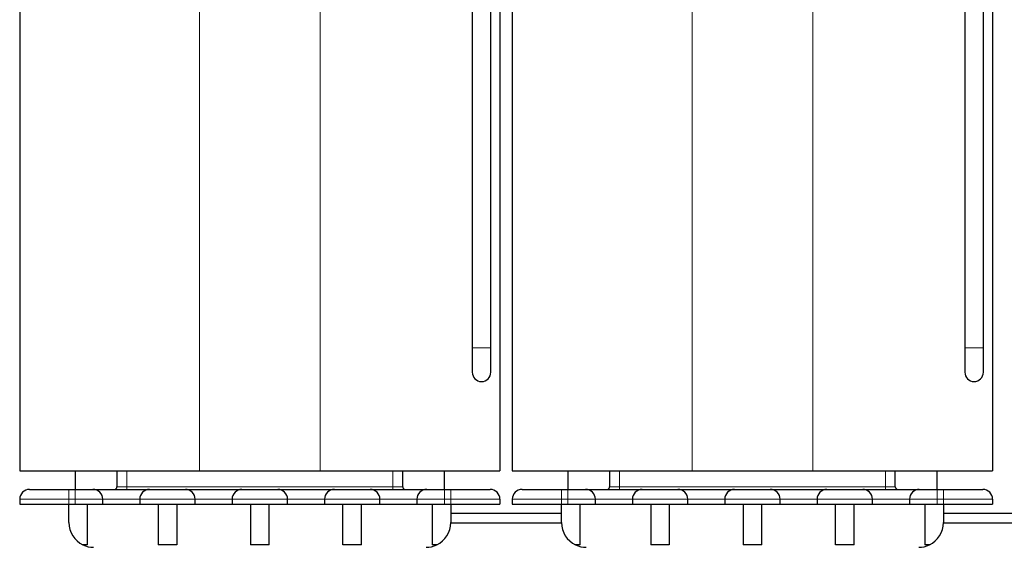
# Model space of a CAD drawing. Header units: millimetres. Extents: x 5 to 418, y 2 to 292.
# Tile 10 of 41: x 75 to 115, y 196 to 217. Entities that reach past the tile are written whole.
import ezdxf

# ---------------------------------------------------------------- set-up
doc = ezdxf.new("R2010")
doc.units = ezdxf.units.MM

msp = doc.modelspace()

# ---------------------------------------------------------------- linework, layer by layer
at = {"color": 7, "linetype": 'Continuous', "lineweight": 25}
for p, q in [((93.3138, 228.4222), (93.3138, 203.6222)), ((94.0638, 203.6222), (94.0638, 228.4222)), ((113.3138, 226.4222), (113.3138, 203.6222)), ((114.0638, 203.6222), (114.0638, 226.4222)), ((74.9388, 225.4222), (74.9388, 198.6222)), ((94.4388, 225.4222), (94.4388, 198.6222)), ((94.9388, 225.4222), (94.9388, 198.6222)), ((114.4388, 225.4222), (114.4388, 198.6222)), ((93.3138, 203.6222), (93.3138, 202.6222)), ((94.0638, 202.6222), (94.0638, 203.6222)), ((113.3138, 203.6222), (113.3138, 202.6222)), ((114.0638, 202.6222), (114.0638, 203.6222)), ((74.9388, 198.6222), (82.2388, 198.6222)), ((77.1888, 198.6222), (77.1888, 197.8722)), ((78.8888, 198.6222), (78.8888, 197.9722)), ((82.2388, 198.6222), (87.1388, 198.6222)), ((87.1388, 198.6222), (94.4388, 198.6222)), ((90.4888, 197.9722), (90.4888, 198.6222)), ((92.1888, 197.8722), (92.1888, 198.6222)), ((94.9388, 198.6222), (102.2388, 198.6222)), ((97.1888, 198.6222), (97.1888, 197.8722)), ((98.8888, 198.6222), (98.8888, 197.9722)), ((102.2388, 198.6222), (107.1388, 198.6222)), ((107.1388, 198.6222), (114.4388, 198.6222)), ((110.4888, 197.9722), (110.4888, 198.6222)), ((112.1888, 197.8722), (112.1888, 198.6222)), ((76.9388, 197.8722), (77.1888, 197.8722)), ((92.1888, 197.8722), (92.4388, 197.8722)), ((96.9388, 197.8722), (97.1888, 197.8722)), ((112.1888, 197.8722), (112.4388, 197.8722)), ((74.9388, 197.4722), (74.9388, 197.2722)), ((74.9388, 197.2722), (76.9388, 197.2722)), ((76.9388, 197.2722), (77.1888, 197.2722)), ((76.9388, 196.5222), (76.9388, 197.2722)), ((77.1888, 197.2722), (78.3138, 197.2722)), ((77.6888, 195.6222), (77.6888, 197.2722)), ((78.3138, 197.2722), (78.3138, 197.4722)), ((78.3138, 197.2722), (79.8138, 197.2722)), ((79.8138, 197.4722), (79.8138, 197.2722)), ((79.8138, 197.2722), (82.0638, 197.2722)), ((80.5638, 197.2722), (80.5638, 195.6222)), ((81.3138, 197.2722), (81.3138, 195.6222)), ((82.0638, 197.2722), (82.0638, 197.4722)), ((82.0638, 197.2722), (83.5638, 197.2722)), ((83.5638, 197.4722), (83.5638, 197.2722)), ((83.5638, 197.2722), (85.8138, 197.2722)), ((84.3138, 197.2722), (84.3138, 195.6222)), ((85.0638, 195.6222), (85.0638, 197.2722)), ((85.8138, 197.2722), (85.8138, 197.4722)), ((85.8138, 197.2722), (87.3138, 197.2722)), ((87.3138, 197.4722), (87.3138, 197.2722)), ((87.3138, 197.2722), (89.5638, 197.2722)), ((88.0638, 195.6222), (88.0638, 197.2722)), ((88.8138, 195.6222), (88.8138, 197.2722)), ((89.5638, 197.2722), (89.5638, 197.4722)), ((89.5638, 197.2722), (91.0638, 197.2722)), ((91.0638, 197.4722), (91.0638, 197.2722)), ((91.0638, 197.2722), (92.1888, 197.2722)), ((91.6888, 197.2722), (91.6888, 195.6222)), ((92.1888, 197.2722), (92.4388, 197.2722)), ((92.4388, 197.2722), (94.4388, 197.2722)), ((92.4388, 197.2722), (92.4388, 196.5222)), ((94.4388, 197.4722), (94.4388, 197.2722)), ((94.9388, 197.4722), (94.9388, 197.2722)), ((94.9388, 197.2722), (96.9388, 197.2722)), ((96.9388, 197.2722), (97.1888, 197.2722)), ((96.9388, 196.5222), (96.9388, 197.2722)), ((97.1888, 197.2722), (98.3138, 197.2722)), ((97.6888, 195.6222), (97.6888, 197.2722)), ((98.3138, 197.2722), (98.3138, 197.4722)), ((98.3138, 197.2722), (99.8138, 197.2722)), ((99.8138, 197.4722), (99.8138, 197.2722)), ((99.8138, 197.2722), (102.0638, 197.2722)), ((100.5638, 197.2722), (100.5638, 195.6222)), ((101.3138, 197.2722), (101.3138, 195.6222)), ((102.0638, 197.2722), (102.0638, 197.4722)), ((102.0638, 197.2722), (103.5638, 197.2722)), ((103.5638, 197.4722), (103.5638, 197.2722)), ((103.5638, 197.2722), (105.8138, 197.2722)), ((104.3138, 197.2722), (104.3138, 195.6222)), ((105.0638, 195.6222), (105.0638, 197.2722)), ((105.8138, 197.2722), (105.8138, 197.4722)), ((105.8138, 197.2722), (107.3138, 197.2722)), ((107.3138, 197.4722), (107.3138, 197.2722)), ((107.3138, 197.2722), (109.5638, 197.2722)), ((108.0638, 195.6222), (108.0638, 197.2722)), ((108.8138, 195.6222), (108.8138, 197.2722)), ((109.5638, 197.2722), (109.5638, 197.4722)), ((109.5638, 197.2722), (111.0638, 197.2722)), ((111.0638, 197.4722), (111.0638, 197.2722)), ((111.0638, 197.2722), (112.1888, 197.2722)), ((111.6888, 197.2722), (111.6888, 195.6222)), ((112.1888, 197.2722), (112.4388, 197.2722)), ((112.4388, 197.2722), (114.4388, 197.2722)), ((112.4388, 197.2722), (112.4388, 196.5222)), ((114.4388, 197.4722), (114.4388, 197.2722)), ((96.9388, 196.8972), (92.4388, 196.8972)), ((116.9388, 196.8972), (112.4388, 196.8972)), ((96.9391, 196.4972), (92.4385, 196.4972)), ((116.9391, 196.4972), (112.4385, 196.4972)), ((77.6888, 195.6222), (77.5029, 195.6222)), ((81.3138, 195.6222), (80.5638, 195.6222)), ((85.0638, 195.6222), (84.3138, 195.6222)), ((88.8138, 195.6222), (88.0638, 195.6222)), ((91.8747, 195.6222), (91.6888, 195.6222)), ((97.6888, 195.6222), (97.5029, 195.6222)), ((101.3138, 195.6222), (100.5638, 195.6222)), ((105.0638, 195.6222), (104.3138, 195.6222)), ((108.8138, 195.6222), (108.0638, 195.6222)), ((111.8747, 195.6222), (111.6888, 195.6222))]:
    msp.add_line(p, q, dxfattribs=at)
at = {"color": 7, "linetype": 'Continuous', "lineweight": 18}
for p, q in [((82.2388, 225.4222), (82.2388, 198.6222)), ((87.1388, 225.4222), (87.1388, 198.6222)), ((102.2388, 225.4222), (102.2388, 198.6222)), ((107.1388, 225.4222), (107.1388, 198.6222)), ((93.3138, 203.6222), (94.0638, 203.6222)), ((113.3138, 203.6222), (114.0638, 203.6222)), ((79.2888, 197.9722), (79.2888, 198.6222)), ((90.0888, 198.6222), (90.0888, 197.9722)), ((99.2888, 197.9722), (99.2888, 198.6222)), ((110.0888, 198.6222), (110.0888, 197.9722)), ((78.8888, 197.9722), (79.2888, 197.9722)), ((90.0888, 197.9722), (79.2888, 197.9722)), ((79.2888, 197.8722), (79.2888, 197.9722)), ((90.0888, 197.9722), (90.0888, 197.8722)), ((90.0888, 197.9722), (90.4888, 197.9722)), ((98.8888, 197.9722), (99.2888, 197.9722)), ((110.0888, 197.9722), (99.2888, 197.9722)), ((99.2888, 197.8722), (99.2888, 197.9722)), ((110.0888, 197.9722), (110.0888, 197.8722)), ((110.0888, 197.9722), (110.4888, 197.9722)), ((76.9388, 197.8722), (76.9388, 197.4722)), ((77.1888, 197.8722), (77.1888, 197.4722)), ((92.1888, 197.8722), (92.1888, 197.4722)), ((92.4388, 197.8722), (92.4388, 197.4722)), ((96.9388, 197.8722), (96.9388, 197.4722)), ((97.1888, 197.8722), (97.1888, 197.4722)), ((112.1888, 197.8722), (112.1888, 197.4722)), ((112.4388, 197.8722), (112.4388, 197.4722)), ((74.9388, 197.4722), (76.9388, 197.4722)), ((76.9388, 197.4722), (77.1888, 197.4722)), ((76.9388, 197.4722), (76.9388, 197.2722)), ((77.1888, 197.4722), (78.3138, 197.4722)), ((77.1888, 197.4722), (77.1888, 197.2722)), ((78.3138, 197.4722), (79.8138, 197.4722)), ((79.8138, 197.4722), (82.0638, 197.4722)), ((82.0638, 197.4722), (83.5638, 197.4722)), ((83.5638, 197.4722), (85.8138, 197.4722)), ((85.8138, 197.4722), (87.3138, 197.4722)), ((87.3138, 197.4722), (89.5638, 197.4722)), ((89.5638, 197.4722), (91.0638, 197.4722)), ((91.0638, 197.4722), (92.1888, 197.4722)), ((92.1888, 197.4722), (92.4388, 197.4722)), ((92.1888, 197.4722), (92.1888, 197.2722)), ((92.4388, 197.4722), (94.4388, 197.4722)), ((92.4388, 197.4722), (92.4388, 197.2722)), ((94.9388, 197.4722), (96.9388, 197.4722)), ((96.9388, 197.4722), (97.1888, 197.4722)), ((96.9388, 197.4722), (96.9388, 197.2722)), ((97.1888, 197.4722), (98.3138, 197.4722)), ((97.1888, 197.4722), (97.1888, 197.2722)), ((98.3138, 197.4722), (99.8138, 197.4722)), ((99.8138, 197.4722), (102.0638, 197.4722)), ((102.0638, 197.4722), (103.5638, 197.4722)), ((103.5638, 197.4722), (105.8138, 197.4722)), ((105.8138, 197.4722), (107.3138, 197.4722)), ((107.3138, 197.4722), (109.5638, 197.4722)), ((109.5638, 197.4722), (111.0638, 197.4722)), ((111.0638, 197.4722), (112.1888, 197.4722)), ((112.1888, 197.4722), (112.4388, 197.4722)), ((112.1888, 197.4722), (112.1888, 197.2722)), ((112.4388, 197.4722), (114.4388, 197.4722)), ((112.4388, 197.4722), (112.4388, 197.2722))]:
    msp.add_line(p, q, dxfattribs=at)
at = {"color": 7, "linetype": 'Continuous', "lineweight": 25}
for centre, radius, start, end in [((93.6888, 202.6222), 0.375, 180, 0), ((113.6888, 202.6222), 0.375, 180, 0), ((78.7888, 197.9722), 0.1, 270, 0), ((90.5888, 197.9722), 0.1, 180, 270), ((98.7888, 197.9722), 0.1, 270, 0), ((110.5888, 197.9722), 0.1, 180, 270), ((75.3388, 197.4722), 0.4, 90, 180), ((77.9138, 197.4722), 0.4, 0, 90), ((80.2138, 197.4722), 0.4, 90, 180), ((81.6638, 197.4722), 0.4, 0, 90), ((83.9638, 197.4722), 0.4, 90, 180), ((85.4138, 197.4722), 0.4, 0, 90), ((87.7138, 197.4722), 0.4, 90, 180), ((89.1638, 197.4722), 0.4, 0, 90), ((91.4638, 197.4722), 0.4, 90, 180), ((94.0388, 197.4722), 0.4, 0, 90), ((95.3388, 197.4722), 0.4, 90, 180), ((97.9138, 197.4722), 0.4, 0, 90), ((100.2138, 197.4722), 0.4, 90, 180), ((101.6638, 197.4722), 0.4, 0, 90), ((103.9638, 197.4722), 0.4, 90, 180), ((105.4138, 197.4722), 0.4, 0, 90), ((107.7138, 197.4722), 0.4, 90, 180), ((109.1638, 197.4722), 0.4, 0, 90), ((111.4638, 197.4722), 0.4, 90, 180), ((114.0388, 197.4722), 0.4, 0, 90), ((77.9388, 196.5222), 1, 180, 244.15807), ((91.4388, 196.5222), 1, 295.84193, 0), ((97.9388, 196.5222), 1, 180, 244.15807), ((111.4388, 196.5222), 1, 295.84193, 0), ((77.9388, 196.5222), 1, 244.15807, 270), ((91.4388, 196.5222), 1, 270, 295.84193), ((97.9388, 196.5222), 1, 244.15807, 270), ((111.4388, 196.5222), 1, 270, 295.84193)]:
    msp.add_arc(centre, radius, start, end, dxfattribs=at)
for points, knots in [([(75.3388, 197.8722), (75.3603, 197.8722), (75.3935, 197.8722), (75.5927, 197.8722), (75.7994, 197.8722), (76.054, 197.8722), (76.4269, 197.8722), (76.7376, 197.8722), (76.9388, 197.8722)], [0, 0, 0, 0, 0.2394429, 0.369668, 0.5, 0.630225, 0.7605571, 1, 1, 1, 1]), ([(77.1888, 197.8722), (77.28, 197.8722), (77.4207, 197.8722), (77.5897, 197.8722), (77.705, 197.8722), (77.7988, 197.8722), (77.889, 197.8722), (77.9041, 197.8722), (77.9138, 197.8722)], [0, 0, 0, 0, 0.2394429, 0.3696034, 0.4999999, 0.6301604, 0.7605571, 1, 1, 1, 1]), ([(77.9138, 197.8722), (77.9293, 197.8722), (77.9531, 197.8722), (78.0963, 197.8722), (78.2449, 197.8722), (78.4279, 197.8722), (78.6959, 197.8722), (79.0638, 197.8722), (79.4317, 197.8722), (79.6997, 197.8722), (79.8827, 197.8722), (80.0313, 197.8722), (80.1745, 197.8722), (80.1984, 197.8722), (80.2138, 197.8722)], [0, 0, 0, 0, 0.1197215, 0.1848235, 0.25, 0.315102, 0.3802785, 0.5, 0.6197215, 0.6848235, 0.75, 0.815102, 0.8802785, 1, 1, 1, 1]), ([(80.2138, 197.8722), (80.2236, 197.8722), (80.2386, 197.8722), (80.3288, 197.8722), (80.4225, 197.8722), (80.5379, 197.8722), (80.7068, 197.8722), (80.9388, 197.8722), (81.1707, 197.8722), (81.3397, 197.8722), (81.455, 197.8722), (81.5488, 197.8722), (81.639, 197.8722), (81.6541, 197.8722), (81.6638, 197.8722)], [0, 0, 0, 0, 0.1197215, 0.1848017, 0.2499999, 0.3150802, 0.3802785, 0.5, 0.6197215, 0.6848017, 0.7499999, 0.8150802, 0.8802785, 1, 1, 1, 1]), ([(81.6638, 197.8722), (81.6793, 197.8722), (81.7031, 197.8722), (81.8463, 197.8722), (81.9949, 197.8722), (82.1779, 197.8722), (82.4459, 197.8722), (82.8138, 197.8722), (83.1817, 197.8722), (83.4497, 197.8722), (83.6327, 197.8722), (83.7813, 197.8722), (83.9245, 197.8722), (83.9484, 197.8722), (83.9638, 197.8722)], [0, 0, 0, 0, 0.1197215, 0.1848235, 0.25, 0.315102, 0.3802785, 0.5, 0.6197215, 0.6848235, 0.75, 0.815102, 0.8802785, 1, 1, 1, 1]), ([(83.9638, 197.8722), (83.9736, 197.8722), (83.9886, 197.8722), (84.0788, 197.8722), (84.1725, 197.8722), (84.2879, 197.8722), (84.4568, 197.8722), (84.6888, 197.8722), (84.9207, 197.8722), (85.0897, 197.8722), (85.205, 197.8722), (85.2988, 197.8722), (85.389, 197.8722), (85.4041, 197.8722), (85.4138, 197.8722)], [0, 0, 0, 0, 0.1197215, 0.1848017, 0.2499999, 0.3150802, 0.3802785, 0.5, 0.6197215, 0.6848017, 0.7499999, 0.8150802, 0.8802785, 1, 1, 1, 1]), ([(85.4138, 197.8722), (85.4293, 197.8722), (85.4531, 197.8722), (85.5963, 197.8722), (85.7449, 197.8722), (85.9279, 197.8722), (86.1959, 197.8722), (86.5638, 197.8722), (86.9317, 197.8722), (87.1997, 197.8722), (87.3827, 197.8722), (87.5313, 197.8722), (87.6745, 197.8722), (87.6984, 197.8722), (87.7138, 197.8722)], [0, 0, 0, 0, 0.1197215, 0.1848235, 0.25, 0.315102, 0.3802785, 0.5, 0.6197215, 0.6848235, 0.75, 0.815102, 0.8802785, 1, 1, 1, 1]), ([(87.7138, 197.8722), (87.7236, 197.8722), (87.7386, 197.8722), (87.8288, 197.8722), (87.9225, 197.8722), (88.0379, 197.8722), (88.2068, 197.8722), (88.4388, 197.8722), (88.6707, 197.8722), (88.8397, 197.8722), (88.955, 197.8722), (89.0488, 197.8722), (89.139, 197.8722), (89.1541, 197.8722), (89.1638, 197.8722)], [0, 0, 0, 0, 0.1197215, 0.1848017, 0.2499999, 0.3150802, 0.3802785, 0.5, 0.6197215, 0.6848017, 0.7499999, 0.8150802, 0.8802785, 1, 1, 1, 1]), ([(89.1638, 197.8722), (89.1793, 197.8722), (89.2031, 197.8722), (89.3463, 197.8722), (89.4949, 197.8722), (89.6779, 197.8722), (89.9459, 197.8722), (90.3138, 197.8722), (90.6817, 197.8722), (90.9497, 197.8722), (91.1327, 197.8722), (91.2813, 197.8722), (91.4245, 197.8722), (91.4484, 197.8722), (91.4638, 197.8722)], [0, 0, 0, 0, 0.1197215, 0.1848235, 0.25, 0.315102, 0.3802785, 0.5, 0.6197215, 0.6848235, 0.75, 0.815102, 0.8802785, 1, 1, 1, 1]), ([(91.4638, 197.8722), (91.4736, 197.8722), (91.4886, 197.8722), (91.5788, 197.8722), (91.6725, 197.8722), (91.7879, 197.8722), (91.9568, 197.8722), (92.0976, 197.8722), (92.1888, 197.8722)], [0, 0, 0, 0, 0.2394429, 0.3696034, 0.4999999, 0.6301604, 0.7605571, 1, 1, 1, 1]), ([(92.4388, 197.8722), (92.64, 197.8722), (92.9507, 197.8722), (93.3235, 197.8722), (93.5781, 197.8722), (93.7849, 197.8722), (93.9841, 197.8722), (94.0173, 197.8722), (94.0388, 197.8722)], [0, 0, 0, 0, 0.2394429, 0.369668, 0.5, 0.630225, 0.7605571, 1, 1, 1, 1]), ([(95.3388, 197.8722), (95.3603, 197.8722), (95.3935, 197.8722), (95.5927, 197.8722), (95.7994, 197.8722), (96.054, 197.8722), (96.4269, 197.8722), (96.7376, 197.8722), (96.9388, 197.8722)], [0, 0, 0, 0, 0.2394429, 0.369668, 0.5, 0.630225, 0.7605571, 1, 1, 1, 1]), ([(97.1888, 197.8722), (97.28, 197.8722), (97.4207, 197.8722), (97.5897, 197.8722), (97.705, 197.8722), (97.7988, 197.8722), (97.889, 197.8722), (97.9041, 197.8722), (97.9138, 197.8722)], [0, 0, 0, 0, 0.2394429, 0.3696034, 0.4999999, 0.6301604, 0.7605571, 1, 1, 1, 1]), ([(97.9138, 197.8722), (97.9293, 197.8722), (97.9531, 197.8722), (98.0963, 197.8722), (98.2449, 197.8722), (98.4279, 197.8722), (98.6959, 197.8722), (99.0638, 197.8722), (99.4317, 197.8722), (99.6997, 197.8722), (99.8827, 197.8722), (100.0313, 197.8722), (100.1745, 197.8722), (100.1984, 197.8722), (100.2138, 197.8722)], [0, 0, 0, 0, 0.1197215, 0.1848235, 0.25, 0.315102, 0.3802785, 0.5, 0.6197215, 0.6848235, 0.75, 0.815102, 0.8802785, 1, 1, 1, 1]), ([(100.2138, 197.8722), (100.2236, 197.8722), (100.2386, 197.8722), (100.3288, 197.8722), (100.4225, 197.8722), (100.5379, 197.8722), (100.7068, 197.8722), (100.9388, 197.8722), (101.1707, 197.8722), (101.3397, 197.8722), (101.455, 197.8722), (101.5488, 197.8722), (101.639, 197.8722), (101.6541, 197.8722), (101.6638, 197.8722)], [0, 0, 0, 0, 0.1197215, 0.1848017, 0.2499999, 0.3150802, 0.3802785, 0.5, 0.6197215, 0.6848017, 0.7499999, 0.8150802, 0.8802785, 1, 1, 1, 1]), ([(101.6638, 197.8722), (101.6793, 197.8722), (101.7031, 197.8722), (101.8463, 197.8722), (101.9949, 197.8722), (102.1779, 197.8722), (102.4459, 197.8722), (102.8138, 197.8722), (103.1817, 197.8722), (103.4497, 197.8722), (103.6327, 197.8722), (103.7813, 197.8722), (103.9245, 197.8722), (103.9484, 197.8722), (103.9638, 197.8722)], [0, 0, 0, 0, 0.11972147, 0.18482351, 0.24999997, 0.31510204, 0.38027853, 0.5, 0.61972147, 0.68482351, 0.74999997, 0.81510204, 0.88027853, 1, 1, 1, 1]), ([(103.9638, 197.8722), (103.9736, 197.8722), (103.9886, 197.8722), (104.0788, 197.8722), (104.1725, 197.8722), (104.2879, 197.8722), (104.4568, 197.8722), (104.6888, 197.8722), (104.9207, 197.8722), (105.0897, 197.8722), (105.205, 197.8722), (105.2988, 197.8722), (105.389, 197.8722), (105.4041, 197.8722), (105.4138, 197.8722)], [0, 0, 0, 0, 0.1197215, 0.1848017, 0.2499999, 0.3150802, 0.3802785, 0.5, 0.6197215, 0.6848017, 0.7499999, 0.8150802, 0.8802785, 1, 1, 1, 1]), ([(105.4138, 197.8722), (105.4293, 197.8722), (105.4531, 197.8722), (105.5963, 197.8722), (105.7449, 197.8722), (105.9279, 197.8722), (106.1959, 197.8722), (106.5638, 197.8722), (106.9317, 197.8722), (107.1997, 197.8722), (107.3827, 197.8722), (107.5313, 197.8722), (107.6745, 197.8722), (107.6984, 197.8722), (107.7138, 197.8722)], [0, 0, 0, 0, 0.1197215, 0.1848235, 0.25, 0.315102, 0.3802785, 0.5, 0.6197215, 0.6848235, 0.75, 0.815102, 0.8802785, 1, 1, 1, 1]), ([(107.7138, 197.8722), (107.7236, 197.8722), (107.7386, 197.8722), (107.8288, 197.8722), (107.9225, 197.8722), (108.0379, 197.8722), (108.2068, 197.8722), (108.4388, 197.8722), (108.6707, 197.8722), (108.8397, 197.8722), (108.955, 197.8722), (109.0488, 197.8722), (109.139, 197.8722), (109.1541, 197.8722), (109.1638, 197.8722)], [0, 0, 0, 0, 0.1197215, 0.1848017, 0.2499999, 0.3150802, 0.3802785, 0.5, 0.6197215, 0.6848017, 0.7499999, 0.8150802, 0.8802785, 1, 1, 1, 1]), ([(109.1638, 197.8722), (109.1793, 197.8722), (109.2031, 197.8722), (109.3463, 197.8722), (109.4949, 197.8722), (109.6779, 197.8722), (109.9459, 197.8722), (110.3138, 197.8722), (110.6817, 197.8722), (110.9497, 197.8722), (111.1327, 197.8722), (111.2813, 197.8722), (111.4245, 197.8722), (111.4484, 197.8722), (111.4638, 197.8722)], [0, 0, 0, 0, 0.1197215, 0.1848235, 0.25, 0.315102, 0.3802785, 0.5, 0.6197215, 0.6848235, 0.75, 0.815102, 0.8802785, 1, 1, 1, 1]), ([(111.4638, 197.8722), (111.4736, 197.8722), (111.4886, 197.8722), (111.5788, 197.8722), (111.6725, 197.8722), (111.7879, 197.8722), (111.9568, 197.8722), (112.0976, 197.8722), (112.1888, 197.8722)], [0, 0, 0, 0, 0.2394429, 0.3696034, 0.4999999, 0.6301604, 0.7605571, 1, 1, 1, 1]), ([(112.4388, 197.8722), (112.64, 197.8722), (112.9507, 197.8722), (113.3235, 197.8722), (113.5781, 197.8722), (113.7849, 197.8722), (113.9841, 197.8722), (114.0173, 197.8722), (114.0388, 197.8722)], [0, 0, 0, 0, 0.2394429, 0.369668, 0.5, 0.630225, 0.7605571, 1, 1, 1, 1])]:
    msp.add_open_spline(points, degree=3, knots=knots, dxfattribs=at)

doc.saveas('drawing.dxf')
